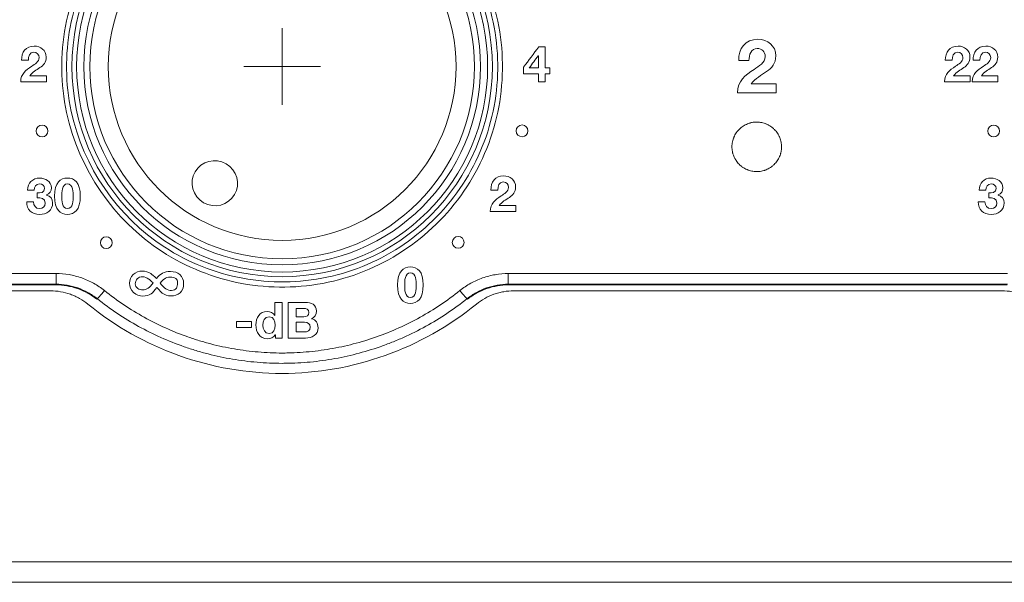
# Model space of a CAD drawing. Header units: millimetres. Extents: x 0 to 2122, y 0 to 1639.
# Tile 10 of 85: x 406 to 448, y 784 to 808. Entities that reach past the tile are written whole.
import ezdxf

# ---------------------------------------------------------------- set-up
doc = ezdxf.new("R2010")
doc.units = ezdxf.units.MM
doc.layers.add('1', color=7, linetype='Continuous', true_color=0xffffff)
doc.layers.add('3', color=7, linetype='Continuous', true_color=0xffffff)

msp = doc.modelspace()

# ---------------------------------------------------------------- linework, layer by layer
at = {"layer": '1', "color": 7, "linetype": 'Continuous', "lineweight": 13}
for p, q in [((334.38, 797.118), (407.877, 797.118)), ((407.877, 797.118), (407.877, 796.665)), ((427.033, 797.118), (448.177, 797.118)), ((427.033, 797.118), (427.033, 796.665)), ((334.353, 796.637), (407.867, 796.637)), ((407.877, 796.665), (334.38, 796.665)), ((448.177, 796.665), (427.033, 796.665)), ((427.043, 796.637), (448.167, 796.637)), ((407.644, 796.387), (334.505, 796.387)), ((447.944, 796.387), (427.266, 796.387)), ((741.205, 784.907), (322.205, 784.907)), ((741.205, 784.037), (322.205, 784.037))]:
    msp.add_line(p, q, dxfattribs=at)
at = {"layer": '1', "color": 7, "linetype": 'Continuous', "lineweight": 13, "extrusion": (0, 0, -1)}
for radius in [8.903, 8.145]:
    msp.add_circle((-417.455, 805.887), radius, dxfattribs=at)
at = {"layer": '1', "color": 7, "linetype": 'Continuous', "lineweight": 13}
for radius in [8.703, 8.4, 7.365]:
    msp.add_circle((417.455, 805.887), radius, dxfattribs=at)
msp.add_ellipse((414.602, 800.946), major_axis=(-0.837, 0.483), ratio=0.985381, dxfattribs=at)
for centre, major_axis, ratio, start_param, end_param in [((409.93, 796.446), (0.312, 0.391), 0.062145, 3.15908, 4.634574), ((424.98, 796.447), (-0.312, 0.391), 0.062137, 1.648616, 3.124106)]:
    msp.add_ellipse(centre, major_axis=major_axis, ratio=ratio, start_param=start_param, end_param=end_param, dxfattribs=at)
for points, knots in [([(408.242, 804.399), (408.046, 805.617), (408.093, 806.856), (408.658, 809.237), (409.17, 810.361), (410.613, 812.36), (411.518, 813.199), (413.601, 814.484), (414.769, 814.918), (417.175, 815.305), (418.427, 815.259), (420.794, 814.696), (421.933, 814.175), (423.905, 812.748), (424.754, 811.836), (426.038, 809.754), (426.477, 808.569), (426.862, 806.163), (426.815, 804.91), (426.253, 802.544), (425.733, 801.405), (424.309, 799.431), (423.399, 798.581), (421.318, 797.295), (420.163, 796.861), (417.727, 796.467), (416.492, 796.513), (414.11, 797.079), (412.978, 797.599), (410.019, 799.739), (408.634, 801.963), (408.242, 804.399)], [0, 0, 0, 0, 0.0625, 0.0625, 0.125, 0.125, 0.1875, 0.1875, 0.25, 0.25, 0.3125, 0.3125, 0.375, 0.375, 0.4375, 0.4375, 0.5, 0.5, 0.5625, 0.5625, 0.625, 0.625, 0.6875, 0.6875, 0.75, 0.75, 0.8125, 0.8125, 0.875, 0.875, 1, 1, 1, 1]), ([(408.439, 804.435), (408.824, 802.053), (410.181, 799.881), (413.076, 797.793), (414.184, 797.286), (416.513, 796.734), (417.719, 796.688), (420.101, 797.072), (421.231, 797.494), (423.267, 798.749), (424.158, 799.578), (425.553, 801.506), (426.063, 802.618), (426.615, 804.931), (426.661, 806.156), (426.284, 808.508), (425.853, 809.666), (424.596, 811.7), (423.765, 812.591), (421.834, 813.983), (420.721, 814.492), (418.407, 815.04), (417.183, 815.086), (414.831, 814.708), (413.688, 814.286), (411.65, 813.033), (410.764, 812.214), (409.35, 810.262), (408.848, 809.164), (408.294, 806.836), (408.247, 805.626), (408.439, 804.435)], [0, 0, 0, 0, 0.125, 0.125, 0.1875, 0.1875, 0.25, 0.25, 0.3125, 0.3125, 0.375, 0.375, 0.4375, 0.4375, 0.5, 0.5, 0.5625, 0.5625, 0.625, 0.625, 0.6875, 0.6875, 0.75, 0.75, 0.8125, 0.8125, 0.875, 0.875, 0.9375, 0.9375, 1, 1, 1, 1]), ([(436.511, 802.598), (436.504, 802.529), (436.503, 802.46), (436.512, 802.358), (436.517, 802.324), (436.527, 802.274), (436.531, 802.257), (436.539, 802.223), (436.543, 802.206), (436.568, 802.124), (436.593, 802.06), (436.633, 801.985), (436.642, 801.97), (436.659, 801.94), (436.668, 801.925), (436.697, 801.882), (436.717, 801.854), (436.781, 801.774), (436.829, 801.725), (436.896, 801.67), (436.909, 801.659), (436.937, 801.638), (436.951, 801.628), (436.994, 801.599), (437.023, 801.582), (437.083, 801.549), (437.114, 801.534), (437.161, 801.514), (437.177, 801.508), (437.21, 801.496), (437.226, 801.49), (437.309, 801.464), (437.376, 801.45), (437.478, 801.44), (437.512, 801.438), (437.564, 801.437), (437.581, 801.437), (437.616, 801.439), (437.633, 801.44), (437.719, 801.448), (437.786, 801.461), (437.868, 801.485), (437.885, 801.49), (437.917, 801.502), (437.934, 801.508), (437.982, 801.527), (438.013, 801.542), (438.104, 801.589), (438.161, 801.627), (438.228, 801.681), (438.241, 801.693), (438.267, 801.716), (438.28, 801.727), (438.316, 801.763), (438.339, 801.788), (438.383, 801.841), (438.404, 801.868), (438.443, 801.925), (438.461, 801.955), (438.51, 802.046), (438.537, 802.109), (438.562, 802.191), (438.567, 802.207), (438.576, 802.24), (438.58, 802.257), (438.59, 802.308), (438.595, 802.342), (438.606, 802.444), (438.607, 802.513), (438.599, 802.599), (438.597, 802.616), (438.592, 802.65), (438.59, 802.667), (438.58, 802.718), (438.572, 802.751), (438.553, 802.817), (438.541, 802.849), (438.522, 802.897), (438.515, 802.912), (438.501, 802.944), (438.493, 802.959), (438.453, 803.036), (438.415, 803.093), (438.351, 803.173), (438.328, 803.199), (438.292, 803.236), (438.279, 803.248), (438.254, 803.271), (438.241, 803.283), (438.175, 803.338), (438.118, 803.376), (438.043, 803.417), (438.028, 803.425), (437.996, 803.44), (437.981, 803.447), (437.933, 803.468), (437.901, 803.479), (437.803, 803.51), (437.736, 803.524), (437.65, 803.533), (437.632, 803.535), (437.598, 803.537), (437.581, 803.537), (437.529, 803.538), (437.495, 803.536), (437.427, 803.53), (437.393, 803.525), (437.342, 803.516), (437.325, 803.512), (437.292, 803.504), (437.275, 803.499), (437.192, 803.475), (437.129, 803.449), (437.038, 803.402), (437.008, 803.384), (436.95, 803.346), (436.922, 803.326), (436.842, 803.261), (436.793, 803.213), (436.738, 803.147), (436.727, 803.134), (436.706, 803.106), (436.696, 803.092), (436.667, 803.049), (436.65, 803.02), (436.617, 802.96), (436.602, 802.929), (436.582, 802.882), (436.575, 802.866), (436.564, 802.833), (436.558, 802.817), (436.532, 802.734), (436.518, 802.667), (436.511, 802.598)], [0, 0, 0, 0, 0.03125, 0.03125, 0.046875, 0.046875, 0.054688, 0.054688, 0.0625, 0.0625, 0.09375, 0.09375, 0.101563, 0.101563, 0.109375, 0.109375, 0.125, 0.125, 0.15625, 0.15625, 0.164063, 0.164063, 0.171875, 0.171875, 0.1875, 0.1875, 0.203125, 0.203125, 0.210938, 0.210938, 0.21875, 0.21875, 0.25, 0.25, 0.265625, 0.265625, 0.273438, 0.273438, 0.28125, 0.28125, 0.3125, 0.3125, 0.320313, 0.320313, 0.328125, 0.328125, 0.34375, 0.34375, 0.375, 0.375, 0.382813, 0.382813, 0.390625, 0.390625, 0.40625, 0.40625, 0.421875, 0.421875, 0.4375, 0.4375, 0.46875, 0.46875, 0.476563, 0.476563, 0.484375, 0.484375, 0.5, 0.5, 0.53125, 0.53125, 0.539062, 0.539062, 0.546875, 0.546875, 0.5625, 0.5625, 0.578125, 0.578125, 0.585937, 0.585937, 0.59375, 0.59375, 0.625, 0.625, 0.640625, 0.640625, 0.648437, 0.648437, 0.65625, 0.65625, 0.6875, 0.6875, 0.695312, 0.695312, 0.703125, 0.703125, 0.71875, 0.71875, 0.75, 0.75, 0.757812, 0.757812, 0.765625, 0.765625, 0.78125, 0.78125, 0.796875, 0.796875, 0.804687, 0.804687, 0.8125, 0.8125, 0.84375, 0.84375, 0.859375, 0.859375, 0.875, 0.875, 0.90625, 0.90625, 0.914062, 0.914062, 0.921875, 0.921875, 0.9375, 0.9375, 0.953125, 0.953125, 0.960937, 0.960937, 0.96875, 0.96875, 1, 1, 1, 1]), ([(407.877, 797.118), (408.064, 797.118), (408.248, 797.103), (408.611, 797.041), (408.789, 796.994), (409.142, 796.87), (409.31, 796.794), (409.631, 796.616), (409.785, 796.513), (409.93, 796.397)], [0, 0, 0, 0, 0.25, 0.25, 0.5, 0.5, 0.75, 0.75, 1, 1, 1, 1]), ([(424.98, 796.397), (425.126, 796.513), (425.279, 796.616), (425.6, 796.795), (425.768, 796.871), (426.121, 796.994), (426.478, 797.087), (426.846, 797.118), (427.033, 797.118)], [0, 0, 0, 0, 0.25, 0.25, 0.5, 0.5, 0.75, 1, 1, 1, 1]), ([(407.867, 796.637), (407.869, 796.643), (407.871, 796.649), (407.875, 796.658), (407.876, 796.661), (407.877, 796.665)], [0, 0, 0, 0, 0.646975, 0.646975, 1, 1, 1, 1]), ([(409.608, 796.029), (409.485, 796.127), (409.354, 796.214), (409.082, 796.364), (408.939, 796.428), (408.641, 796.533), (408.337, 796.611), (408.026, 796.637), (407.867, 796.637)], [0, 0, 0, 0, 0.25, 0.25, 0.5, 0.5, 0.75, 1, 1, 1, 1]), ([(409.619, 796.055), (409.495, 796.154), (409.365, 796.24), (409.092, 796.391), (408.95, 796.455), (408.651, 796.56), (408.499, 796.599), (408.191, 796.651), (408.035, 796.665), (407.877, 796.665)], [0, 0, 0, 0, 0.25, 0.25, 0.5, 0.5, 0.75, 0.75, 1, 1, 1, 1]), ([(427.033, 796.665), (426.875, 796.665), (426.562, 796.638), (426.259, 796.56), (425.96, 796.455), (425.818, 796.391), (425.545, 796.24), (425.415, 796.154), (425.291, 796.055)], [0, 0, 0, 0, 0.25, 0.5, 0.5, 0.75, 0.75, 1, 1, 1, 1]), ([(427.043, 796.637), (426.884, 796.637), (426.728, 796.624), (426.421, 796.572), (426.269, 796.533), (425.971, 796.428), (425.828, 796.364), (425.556, 796.214), (425.426, 796.127), (425.302, 796.029)], [0, 0, 0, 0, 0.25, 0.25, 0.5, 0.5, 0.75, 0.75, 1, 1, 1, 1]), ([(427.033, 796.665), (427.034, 796.661), (427.035, 796.658), (427.038, 796.649), (427.041, 796.643), (427.043, 796.637)], [0, 0, 0, 0, 0.353026, 0.353026, 1, 1, 1, 1]), ([(409.227, 795.823), (409.115, 795.914), (408.997, 795.994), (408.812, 796.099), (408.749, 796.131), (408.651, 796.176), (408.618, 796.19), (408.552, 796.217), (408.518, 796.23), (408.349, 796.29), (408.211, 796.326), (407.931, 796.375), (407.789, 796.387), (407.644, 796.387)], [0, 0, 0, 0, 0.25, 0.25, 0.375, 0.375, 0.4375, 0.4375, 0.5, 0.5, 0.75, 0.75, 1, 1, 1, 1]), ([(409.93, 796.397), (410.197, 796.183), (410.471, 795.982), (411.032, 795.606), (411.32, 795.43), (411.909, 795.103), (412.512, 794.8), (413.142, 794.547), (413.546, 794.405), (413.627, 794.378), (413.788, 794.325), (414.032, 794.248), (414.277, 794.179), (414.768, 794.051), (415.098, 793.981), (415.763, 793.867), (416.098, 793.824), (416.773, 793.767), (417.112, 793.752), (417.54, 793.752), (417.626, 793.753), (417.796, 793.757), (418.052, 793.765), (418.644, 793.803), (419.147, 793.867), (419.812, 793.981), (420.142, 794.051), (420.797, 794.221), (421.122, 794.32), (421.768, 794.547), (422.083, 794.674), (422.7, 794.951), (423.001, 795.103), (423.591, 795.43), (423.878, 795.606), (424.44, 795.983), (424.713, 796.183), (424.98, 796.397)], [0, 0, 0, 0, 0.0625, 0.0625, 0.125, 0.125, 0.1875, 0.25, 0.25, 0.265625, 0.265625, 0.28125, 0.3125, 0.3125, 0.375, 0.375, 0.4375, 0.4375, 0.5, 0.5, 0.515625, 0.515625, 0.53125, 0.5625, 0.625, 0.625, 0.6875, 0.6875, 0.75, 0.75, 0.8125, 0.8125, 0.875, 0.875, 0.9375, 0.9375, 1, 1, 1, 1]), ([(427.266, 796.387), (427.121, 796.387), (426.979, 796.375), (426.769, 796.338), (426.699, 796.323), (426.596, 796.296), (426.561, 796.286), (426.493, 796.265), (426.459, 796.254), (426.289, 796.193), (426.03, 796.074), (425.795, 795.914), (425.683, 795.823)], [0, 0, 0, 0, 0.25, 0.25, 0.375, 0.375, 0.4375, 0.4375, 0.5, 0.5, 0.75, 1, 1, 1, 1]), ([(449.527, 795.823), (449.415, 795.914), (449.297, 795.994), (449.112, 796.099), (449.049, 796.131), (448.951, 796.176), (448.918, 796.19), (448.852, 796.217), (448.818, 796.23), (448.649, 796.29), (448.511, 796.326), (448.231, 796.375), (448.089, 796.387), (447.944, 796.387)], [0, 0, 0, 0, 0.25, 0.25, 0.375, 0.375, 0.4375, 0.4375, 0.5, 0.5, 0.75, 0.75, 1, 1, 1, 1]), ([(409.227, 795.823), (410.375, 794.884), (411.685, 794.144), (414.481, 793.145), (415.967, 792.888), (420.422, 792.887), (423.372, 793.933), (425.683, 795.823)], [0, 0, 0, 0, 0.25, 0.25, 0.5, 0.5, 1, 1, 1, 1]), ([(425.291, 796.055), (425.013, 795.834), (424.728, 795.626), (424.142, 795.235), (423.843, 795.053), (423.229, 794.713), (422.915, 794.557), (422.433, 794.341), (422.27, 794.272), (421.942, 794.141), (421.776, 794.079), (421.272, 793.903), (420.933, 793.801), (420.251, 793.625), (419.908, 793.552), (419.215, 793.434), (418.867, 793.389), (418.34, 793.345), (418.076, 793.328), (417.81, 793.32), (417.632, 793.316), (417.543, 793.315), (417.098, 793.315), (416.745, 793.33), (416.043, 793.39), (415.695, 793.434), (415.002, 793.552), (414.659, 793.625), (414.147, 793.756), (413.892, 793.828), (413.639, 793.908), (413.47, 793.963), (413.386, 793.991), (412.966, 794.138), (412.638, 794.269), (411.995, 794.557), (411.681, 794.713), (411.068, 795.052), (410.768, 795.235), (410.182, 795.625), (409.897, 795.833), (409.619, 796.055)], [0, 0, 0, 0, 0.0625, 0.0625, 0.125, 0.125, 0.1875, 0.1875, 0.21875, 0.21875, 0.25, 0.25, 0.3125, 0.3125, 0.375, 0.375, 0.4375, 0.4375, 0.46875, 0.484375, 0.484375, 0.5, 0.5, 0.5625, 0.5625, 0.625, 0.625, 0.6875, 0.6875, 0.71875, 0.734375, 0.734375, 0.75, 0.75, 0.8125, 0.8125, 0.875, 0.875, 0.9375, 0.9375, 1, 1, 1, 1])]:
    msp.add_open_spline(points, degree=3, knots=knots, dxfattribs=at)
for points in [[(409.619, 796.055), (409.615, 796.046), (409.612, 796.038), (409.608, 796.029)], [(425.302, 796.029), (425.298, 796.038), (425.295, 796.046), (425.291, 796.055)]]:
    msp.add_open_spline(points, degree=3, dxfattribs=at)
at = {"layer": '3', "color": 7, "linetype": 'Continuous', "lineweight": 13}
for points, degree in [([(417.455, 807.512), (417.455, 804.261)], 1), ([(406.94, 806.496), (406.762, 806.496), (406.706, 806.312), (406.706, 806.155)], 3), ([(407.163, 806.267), (407.163, 806.407), (407.069, 806.496), (406.94, 806.496)], 3), ([(427.681, 805.861), (427.896, 806.149), (428.11, 806.436), (428.324, 806.724)], 3), ([(428.324, 806.724), (428.414, 806.724), (428.503, 806.724), (428.593, 806.724)], 3), ([(428.593, 806.724), (428.593, 806.427), (428.593, 806.13), (428.593, 805.833)], 3), ([(406.706, 806.155), (406.706, 806.155), (406.418, 806.155), (406.418, 806.155)], 3), ([(428.301, 806.347), (428.174, 806.176), (428.046, 806.005), (427.918, 805.833)], 3), ([(428.307, 806.347), (428.305, 806.347), (428.303, 806.347), (428.301, 806.347)], 3), ([(428.307, 805.833), (428.307, 806.005), (428.307, 806.176), (428.307, 806.347)], 3), ([(437.226, 806.144), (437.226, 806.144), (436.794, 806.144), (436.794, 806.144)], 3), ([(437.445, 805.769), (437.642, 805.903), (437.909, 806.039), (437.912, 806.312)], 3), ([(445.829, 806.155), (445.829, 806.155), (445.542, 806.155), (445.542, 806.155)], 3), ([(447.006, 806.155), (447.006, 806.155), (446.718, 806.155), (446.718, 806.155)], 3), ([(407.198, 805.842), (407.052, 805.739), (406.879, 805.654), (406.771, 805.502)], 3), ([(415.83, 805.886), (419.08, 805.886)], 1), ([(427.681, 805.586), (427.681, 805.678), (427.681, 805.769), (427.681, 805.861)], 3), ([(427.918, 805.833), (428.048, 805.833), (428.178, 805.833), (428.307, 805.833)], 3), ([(428.593, 805.833), (428.659, 805.833), (428.724, 805.833), (428.79, 805.833)], 3), ([(428.79, 805.833), (428.79, 805.751), (428.79, 805.669), (428.79, 805.586)], 3), ([(436.743, 804.775), (436.746, 805.29), (437.061, 805.509), (437.445, 805.769)], 3), ([(407.471, 805.243), (407.471, 805.243), (406.384, 805.243), (406.384, 805.243)], 3), ([(406.771, 805.502), (406.771, 805.502), (407.471, 805.502), (407.471, 805.502)], 3), ([(407.471, 805.502), (407.471, 805.502), (407.471, 805.243), (407.471, 805.243)], 3), ([(428.307, 805.586), (428.099, 805.586), (427.89, 805.586), (427.681, 805.586)], 3), ([(428.307, 805.243), (428.307, 805.358), (428.307, 805.472), (428.307, 805.586)], 3), ([(428.593, 805.243), (428.498, 805.243), (428.403, 805.243), (428.307, 805.243)], 3), ([(428.79, 805.586), (428.724, 805.586), (428.659, 805.586), (428.593, 805.586)], 3), ([(428.593, 805.586), (428.593, 805.472), (428.593, 805.358), (428.593, 805.243)], 3), ([(446.595, 805.243), (446.595, 805.243), (445.508, 805.243), (445.508, 805.243)], 3), ([(445.895, 805.502), (445.895, 805.502), (446.595, 805.502), (446.595, 805.502)], 3), ([(446.595, 805.502), (446.595, 805.502), (446.595, 805.243), (446.595, 805.243)], 3), ([(447.772, 805.243), (447.772, 805.243), (446.685, 805.243), (446.685, 805.243)], 3), ([(447.072, 805.502), (447.072, 805.502), (447.772, 805.502), (447.772, 805.502)], 3), ([(447.772, 805.502), (447.772, 805.502), (447.772, 805.243), (447.772, 805.243)], 3), ([(437.324, 805.163), (437.324, 805.163), (438.376, 805.163), (438.376, 805.163)], 3), ([(438.376, 805.163), (438.376, 805.162), (438.376, 804.775), (438.376, 804.775)], 3), ([(438.376, 804.775), (438.376, 804.775), (436.743, 804.775), (436.743, 804.775)], 3), ([(426.585, 800.658), (426.585, 800.658), (426.297, 800.658), (426.297, 800.658)], 3), ([(426.731, 800.408), (426.862, 800.497), (427.04, 800.588), (427.042, 800.77)], 3), ([(406.956, 800.651), (406.956, 800.651), (406.671, 800.651), (406.671, 800.651)], 3), ([(407.079, 800.323), (407.079, 800.323), (407.079, 800.535), (407.079, 800.535)], 3), ([(407.473, 800.45), (407.473, 800.45), (407.473, 800.446), (407.473, 800.446)], 3), ([(426.263, 799.746), (426.265, 800.089), (426.475, 800.235), (426.731, 800.408)], 3), ([(447.257, 800.651), (447.257, 800.651), (446.971, 800.651), (446.971, 800.651)], 3), ([(447.38, 800.323), (447.38, 800.323), (447.38, 800.535), (447.38, 800.535)], 3), ([(447.773, 800.45), (447.773, 800.45), (447.773, 800.446), (447.773, 800.446)], 3), ([(406.635, 800.162), (406.635, 800.162), (406.921, 800.162), (406.921, 800.162)], 3), ([(426.65, 800.005), (426.65, 800.005), (427.351, 800.005), (427.351, 800.005)], 3), ([(427.351, 800.005), (427.351, 800.005), (427.351, 799.746), (427.351, 799.746)], 3), ([(446.935, 800.162), (446.935, 800.162), (447.221, 800.162), (447.221, 800.162)], 3), ([(427.351, 799.746), (427.351, 799.746), (426.263, 799.746), (426.263, 799.746)], 3), ([(411.89, 797.114), (411.946, 797.078), (412.027, 797.012), (412.132, 796.914)], 3), ([(412.132, 796.914), (412.225, 797.019), (412.312, 797.093), (412.392, 797.135)], 3), ([(412.144, 796.523), (412.061, 796.4), (411.981, 796.313), (411.903, 796.262)], 3), ([(412.157, 796.512), (412.157, 796.512), (412.144, 796.523), (412.144, 796.523)], 3), ([(412.379, 796.292), (412.379, 796.292), (412.157, 796.512), (412.157, 796.512)], 3), ([(412.452, 796.886), (412.425, 796.866), (412.372, 796.809), (412.292, 796.717)], 3), ([(412.734, 796.169), (412.6, 796.173), (412.482, 796.214), (412.379, 796.292)], 3), ([(413.133, 796.302), (413.034, 796.21), (412.901, 796.166), (412.734, 796.169)], 3), ([(417.152, 795.347), (417.152, 795.347), (417.152, 795.897), (417.152, 795.897)], 3), ([(417.152, 795.897), (417.152, 795.897), (417.452, 795.897), (417.452, 795.897)], 3), ([(417.452, 795.897), (417.452, 795.897), (417.452, 794.387), (417.452, 794.387)], 3), ([(417.711, 794.387), (417.711, 794.387), (417.711, 795.897), (417.711, 795.897)], 3), ([(417.148, 795.347), (417.148, 795.347), (417.152, 795.347), (417.152, 795.347)], 3), ([(418.044, 795.639), (418.044, 795.639), (418.044, 795.285), (418.044, 795.285)], 3), ([(416.159, 795.093), (415.947, 795.093), (415.735, 795.093), (415.523, 795.093)], 3), ([(415.523, 795.093), (415.523, 795.007), (415.523, 794.921), (415.523, 794.835)], 3), ([(415.523, 794.835), (415.735, 794.835), (415.947, 794.835), (416.159, 794.835)], 3), ([(416.159, 794.835), (416.159, 794.921), (416.159, 795.007), (416.159, 795.093)], 3), ([(418.044, 795.059), (418.044, 795.059), (418.044, 794.644), (418.044, 794.644)], 3), ([(417.167, 794.526), (417.167, 794.526), (417.163, 794.526), (417.163, 794.526)], 3), ([(417.167, 794.387), (417.167, 794.387), (417.167, 794.526), (417.167, 794.526)], 3), ([(417.452, 794.387), (417.452, 794.387), (417.167, 794.387), (417.167, 794.387)], 3)]:
    msp.add_open_spline(points, degree=degree, dxfattribs=at)
for points, knots in [([(436.794, 806.144), (436.778, 806.652), (437.067, 807.043), (437.601, 807.043), (438.007, 807.043), (438.363, 806.782), (438.363, 806.347), (438.363, 806.014), (438.185, 805.83), (437.747, 805.518), (437.487, 805.391), (437.324, 805.163)], [0, 0, 0, 0, 0.0833333, 0.0833333, 0.0833333, 0.1666667, 0.1666667, 0.1666667, 0.25, 0.25, 0.3333333, 0.3333333, 0.3333333, 0.3333333]), ([(406.418, 806.155), (406.407, 806.494), (406.6, 806.754), (406.955, 806.754), (407.226, 806.754), (407.463, 806.58), (407.463, 806.291), (407.463, 806.068), (407.345, 805.946), (407.198, 805.842)], [0, 0, 0, 0, 0.0833333, 0.0833333, 0.0833333, 0.1666667, 0.1666667, 0.1666667, 0.25, 0.25, 0.25, 0.25]), ([(437.912, 806.312), (437.912, 806.522), (437.772, 806.655), (437.579, 806.655), (437.312, 806.655), (437.226, 806.379), (437.226, 806.144)], [0.75, 0.75, 0.75, 0.75, 0.8333333, 0.8333333, 0.8333333, 0.9166667, 0.9166667, 0.9166667, 0.9166667]), ([(445.542, 806.155), (445.531, 806.494), (445.724, 806.754), (446.079, 806.754), (446.35, 806.754), (446.586, 806.58), (446.586, 806.291), (446.586, 806.068), (446.468, 805.946), (446.176, 805.739), (446.003, 805.654), (445.895, 805.502)], [0, 0, 0, 0, 0.0833333, 0.0833333, 0.0833333, 0.1666667, 0.1666667, 0.1666667, 0.25, 0.25, 0.3333333, 0.3333333, 0.3333333, 0.3333333]), ([(446.286, 806.267), (446.286, 806.407), (446.193, 806.496), (446.064, 806.496), (445.886, 806.496), (445.829, 806.312), (445.829, 806.155)], [0.75, 0.75, 0.75, 0.75, 0.8333333, 0.8333333, 0.8333333, 0.9166667, 0.9166667, 0.9166667, 0.9166667]), ([(446.718, 806.155), (446.708, 806.494), (446.9, 806.754), (447.256, 806.754), (447.527, 806.754), (447.763, 806.58), (447.763, 806.291), (447.763, 806.068), (447.645, 805.946), (447.353, 805.739), (447.179, 805.654), (447.072, 805.502)], [0, 0, 0, 0, 0.0833333, 0.0833333, 0.0833333, 0.1666667, 0.1666667, 0.1666667, 0.25, 0.25, 0.3333333, 0.3333333, 0.3333333, 0.3333333]), ([(447.463, 806.267), (447.463, 806.407), (447.37, 806.496), (447.241, 806.496), (447.063, 806.496), (447.006, 806.312), (447.006, 806.155)], [0.75, 0.75, 0.75, 0.75, 0.8333333, 0.8333333, 0.8333333, 0.9166667, 0.9166667, 0.9166667, 0.9166667]), ([(406.384, 805.243), (406.386, 805.586), (406.595, 805.732), (406.851, 805.905), (406.983, 805.994), (407.16, 806.085), (407.163, 806.267)], [0.5833333, 0.5833333, 0.5833333, 0.5833333, 0.6666667, 0.6666667, 0.6666667, 0.75, 0.75, 0.75, 0.75]), ([(445.508, 805.243), (445.51, 805.586), (445.719, 805.732), (445.975, 805.905), (446.106, 805.994), (446.284, 806.085), (446.286, 806.267)], [0.5833333, 0.5833333, 0.5833333, 0.5833333, 0.6666667, 0.6666667, 0.6666667, 0.75, 0.75, 0.75, 0.75]), ([(446.685, 805.243), (446.687, 805.586), (446.896, 805.732), (447.152, 805.905), (447.283, 805.994), (447.461, 806.085), (447.463, 806.267)], [0.5833333, 0.5833333, 0.5833333, 0.5833333, 0.6666667, 0.6666667, 0.6666667, 0.75, 0.75, 0.75, 0.75]), ([(407.538, 803.158), (407.538, 803.02), (407.425, 802.908), (407.149, 802.908), (407.037, 803.02), (407.037, 803.296), (407.149, 803.408), (407.425, 803.408), (407.538, 803.296), (407.538, 803.158)], [0, 0, 0, 0, 0.25, 0.25, 0.5, 0.5, 0.75, 0.75, 1, 1, 1, 1]), ([(427.867, 803.165), (427.867, 803.027), (427.754, 802.915), (427.479, 802.915), (427.366, 803.027), (427.366, 803.303), (427.479, 803.415), (427.754, 803.415), (427.867, 803.303), (427.867, 803.165)], [0, 0, 0, 0, 0.25, 0.25, 0.5, 0.5, 0.75, 0.75, 1, 1, 1, 1]), ([(447.838, 803.158), (447.838, 803.02), (447.726, 802.908), (447.45, 802.908), (447.338, 803.02), (447.338, 803.296), (447.45, 803.408), (447.726, 803.408), (447.838, 803.296), (447.838, 803.158)], [0, 0, 0, 0, 0.25, 0.25, 0.5, 0.5, 0.75, 0.75, 1, 1, 1, 1]), ([(406.671, 800.651), (406.682, 800.953), (406.878, 801.163), (407.183, 801.163), (407.419, 801.163), (407.68, 801.017), (407.68, 800.752), (407.68, 800.613), (407.61, 800.488), (407.473, 800.45)], [0.25, 0.25, 0.25, 0.25, 0.3125, 0.3125, 0.3125, 0.375, 0.375, 0.375, 0.4375, 0.4375, 0.4375, 0.4375]), ([(408.359, 801.163), (408.655, 801.163), (408.905, 800.977), (408.905, 800.399), (408.905, 799.809), (408.655, 799.623), (408.359, 799.623), (408.068, 799.623), (407.818, 799.809), (407.818, 800.399), (407.818, 800.977), (408.068, 801.163), (408.359, 801.163)], [0, 0, 0, 0, 0.25, 0.25, 0.25, 0.5, 0.5, 0.5, 0.75, 0.75, 0.75, 1, 1, 1, 1]), ([(426.297, 800.658), (426.287, 800.997), (426.479, 801.257), (426.835, 801.257), (427.105, 801.257), (427.342, 801.083), (427.342, 800.794), (427.342, 800.571), (427.224, 800.449), (426.932, 800.242), (426.759, 800.157), (426.65, 800.005)], [0, 0, 0, 0, 0.0833333, 0.0833333, 0.0833333, 0.1666667, 0.1666667, 0.1666667, 0.25, 0.25, 0.3333333, 0.3333333, 0.3333333, 0.3333333]), ([(446.971, 800.651), (446.982, 800.953), (447.179, 801.163), (447.483, 801.163), (447.72, 801.163), (447.98, 801.017), (447.98, 800.752), (447.98, 800.613), (447.911, 800.488), (447.773, 800.45)], [0.25, 0.25, 0.25, 0.25, 0.3125, 0.3125, 0.3125, 0.375, 0.375, 0.375, 0.4375, 0.4375, 0.4375, 0.4375]), ([(407.079, 800.535), (407.208, 800.524), (407.394, 800.55), (407.394, 800.719), (407.394, 800.843), (407.295, 800.915), (407.185, 800.915), (407.035, 800.915), (406.954, 800.803), (406.956, 800.651)], [0, 0, 0, 0, 0.0625, 0.0625, 0.0625, 0.125, 0.125, 0.125, 0.1875, 0.1875, 0.1875, 0.1875]), ([(408.359, 799.87), (408.605, 799.87), (408.605, 800.232), (408.605, 800.399), (408.605, 800.553), (408.605, 800.915), (408.359, 800.915), (408.119, 800.915), (408.119, 800.553), (408.119, 800.399), (408.119, 800.232), (408.119, 799.87), (408.359, 799.87)], [0, 0, 0, 0, 0.25, 0.25, 0.25, 0.5, 0.5, 0.5, 0.75, 0.75, 0.75, 1, 1, 1, 1]), ([(427.042, 800.77), (427.042, 800.91), (426.949, 800.999), (426.82, 800.999), (426.642, 800.999), (426.585, 800.815), (426.585, 800.658)], [0.75, 0.75, 0.75, 0.75, 0.8333333, 0.8333333, 0.8333333, 0.9166667, 0.9166667, 0.9166667, 0.9166667]), ([(447.38, 800.535), (447.509, 800.524), (447.695, 800.55), (447.695, 800.719), (447.695, 800.843), (447.595, 800.915), (447.485, 800.915), (447.335, 800.915), (447.255, 800.803), (447.257, 800.651)], [0, 0, 0, 0, 0.0625, 0.0625, 0.0625, 0.125, 0.125, 0.125, 0.1875, 0.1875, 0.1875, 0.1875]), ([(407.473, 800.446), (407.636, 800.41), (407.735, 800.274), (407.735, 800.109), (407.735, 799.799), (407.475, 799.623), (407.185, 799.623), (406.853, 799.623), (406.628, 799.821), (406.635, 800.162)], [0.5, 0.5, 0.5, 0.5, 0.5625, 0.5625, 0.5625, 0.625, 0.625, 0.625, 0.6875, 0.6875, 0.6875, 0.6875]), ([(406.921, 800.162), (406.927, 800.001), (407.007, 799.87), (407.181, 799.87), (407.316, 799.87), (407.422, 799.964), (407.422, 800.103), (407.422, 800.327), (407.225, 800.323), (407.079, 800.323)], [0.75, 0.75, 0.75, 0.75, 0.8125, 0.8125, 0.8125, 0.875, 0.875, 0.875, 0.9375, 0.9375, 0.9375, 0.9375]), ([(447.773, 800.446), (447.936, 800.41), (448.035, 800.274), (448.035, 800.109), (448.035, 799.799), (447.775, 799.623), (447.485, 799.623), (447.153, 799.623), (446.929, 799.821), (446.935, 800.162)], [0.5, 0.5, 0.5, 0.5, 0.5625, 0.5625, 0.5625, 0.625, 0.625, 0.625, 0.6875, 0.6875, 0.6875, 0.6875]), ([(447.221, 800.162), (447.227, 800.001), (447.308, 799.87), (447.481, 799.87), (447.617, 799.87), (447.722, 799.964), (447.722, 800.103), (447.722, 800.327), (447.526, 800.323), (447.38, 800.323)], [0.75, 0.75, 0.75, 0.75, 0.8125, 0.8125, 0.8125, 0.875, 0.875, 0.875, 0.9375, 0.9375, 0.9375, 0.9375]), ([(410.255, 798.426), (410.255, 798.288), (410.143, 798.176), (409.867, 798.176), (409.755, 798.288), (409.755, 798.564), (409.867, 798.676), (410.143, 798.676), (410.255, 798.564), (410.255, 798.426)], [0, 0, 0, 0, 0.25, 0.25, 0.5, 0.5, 0.75, 0.75, 1, 1, 1, 1]), ([(425.16, 798.439), (425.16, 798.301), (425.048, 798.189), (424.772, 798.189), (424.66, 798.301), (424.66, 798.577), (424.772, 798.689), (425.048, 798.689), (425.16, 798.577), (425.16, 798.439)], [0, 0, 0, 0, 0.25, 0.25, 0.5, 0.5, 0.75, 0.75, 1, 1, 1, 1]), ([(422.885, 797.398), (423.181, 797.398), (423.43, 797.211), (423.43, 796.634), (423.43, 796.044), (423.181, 795.857), (422.885, 795.857), (422.593, 795.857), (422.343, 796.044), (422.343, 796.634), (422.343, 797.211), (422.593, 797.398), (422.885, 797.398)], [0, 0, 0, 0, 0.25, 0.25, 0.25, 0.5, 0.5, 0.5, 0.75, 0.75, 0.75, 1, 1, 1, 1]), ([(411.166, 796.317), (411.049, 796.422), (410.992, 796.552), (410.992, 796.705), (410.992, 796.856), (411.044, 796.98), (411.148, 797.076)], [0.7058824, 0.7058824, 0.7058824, 0.7058824, 0.7647059, 0.7647059, 0.7647059, 0.8235294, 0.8235294, 0.8235294, 0.8235294]), ([(411.148, 797.076), (411.253, 797.175), (411.385, 797.224), (411.542, 797.224), (411.661, 797.224), (411.778, 797.187), (411.89, 797.114)], [0.8235294, 0.8235294, 0.8235294, 0.8235294, 0.8823529, 0.8823529, 0.8823529, 0.9411765, 0.9411765, 0.9411765, 0.9411765]), ([(411.986, 796.72), (411.896, 796.808), (411.838, 796.862), (411.81, 796.883), (411.72, 796.948), (411.631, 796.981), (411.452, 796.981), (411.377, 796.953), (411.319, 796.897)], [0, 0, 0, 0, 0.1428571, 0.1428571, 0.1428571, 0.2857143, 0.2857143, 0.4285714, 0.4285714, 0.4285714, 0.4285714]), ([(412.392, 797.135), (412.483, 797.182), (412.593, 797.206), (412.723, 797.206), (412.888, 797.206), (413.02, 797.162), (413.12, 797.073)], [0.0588235, 0.0588235, 0.0588235, 0.0588235, 0.1176471, 0.1176471, 0.1176471, 0.1764706, 0.1764706, 0.1764706, 0.1764706]), ([(412.946, 796.91), (412.893, 796.95), (412.813, 796.97), (412.705, 796.97), (412.608, 796.97), (412.523, 796.942), (412.452, 796.886)], [0.5714286, 0.5714286, 0.5714286, 0.5714286, 0.7142857, 0.7142857, 0.7142857, 0.8571429, 0.8571429, 0.8571429, 0.8571429]), ([(412.975, 796.499), (413.009, 796.548), (413.026, 796.627), (413.026, 796.734), (413.026, 796.813), (413, 796.872), (412.946, 796.91)], [0.2857143, 0.2857143, 0.2857143, 0.2857143, 0.4285714, 0.4285714, 0.4285714, 0.5714286, 0.5714286, 0.5714286, 0.5714286]), ([(413.12, 797.073), (413.227, 796.981), (413.28, 796.852), (413.28, 796.522), (413.231, 796.394), (413.133, 796.302)], [0.1764706, 0.1764706, 0.1764706, 0.1764706, 0.2352941, 0.2352941, 0.2941176, 0.2941176, 0.2941176, 0.2941176]), ([(422.885, 796.105), (423.131, 796.105), (423.131, 796.467), (423.131, 796.634), (423.131, 796.788), (423.131, 797.15), (422.885, 797.15), (422.644, 797.15), (422.644, 796.788), (422.644, 796.634), (422.644, 796.467), (422.644, 796.105), (422.885, 796.105)], [0, 0, 0, 0, 0.25, 0.25, 0.25, 0.5, 0.5, 0.5, 0.75, 0.75, 0.75, 1, 1, 1, 1]), ([(411.319, 796.897), (411.262, 796.842), (411.234, 796.77), (411.234, 796.683), (411.234, 796.6), (411.269, 796.534), (411.34, 796.486)], [0.4285714, 0.4285714, 0.4285714, 0.4285714, 0.5714286, 0.5714286, 0.5714286, 0.7142857, 0.7142857, 0.7142857, 0.7142857]), ([(411.34, 796.486), (411.403, 796.444), (411.477, 796.423), (411.563, 796.423), (411.708, 796.423), (411.849, 796.522), (411.986, 796.72)], [0.7142857, 0.7142857, 0.7142857, 0.7142857, 0.8571429, 0.8571429, 0.8571429, 1, 1, 1, 1]), ([(412.292, 796.717), (412.446, 796.499), (412.607, 796.396), (412.775, 796.405), (412.869, 796.41), (412.936, 796.442), (412.975, 796.499)], [0, 0, 0, 0, 0.1428571, 0.1428571, 0.1428571, 0.2857143, 0.2857143, 0.2857143, 0.2857143]), ([(411.903, 796.262), (411.809, 796.197), (411.694, 796.165), (411.558, 796.165), (411.407, 796.165), (411.277, 796.215), (411.166, 796.317)], [0.5882353, 0.5882353, 0.5882353, 0.5882353, 0.6470588, 0.6470588, 0.6470588, 0.7058824, 0.7058824, 0.7058824, 0.7058824]), ([(417.711, 795.897), (417.711, 795.897), (418.422, 795.897), (418.422, 795.897), (418.71, 795.897), (418.904, 795.804), (418.904, 795.523), (418.904, 795.374), (418.83, 795.271), (418.699, 795.207)], [0, 0, 0, 0, 0.1428571, 0.1428571, 0.1428571, 0.2857143, 0.2857143, 0.2857143, 0.4285714, 0.4285714, 0.4285714, 0.4285714]), ([(417.163, 794.526), (417.092, 794.407), (416.97, 794.357), (416.83, 794.357), (416.501, 794.357), (416.34, 794.64), (416.34, 794.943), (416.34, 795.237), (416.502, 795.51), (416.824, 795.51), (416.953, 795.51), (417.08, 795.455), (417.148, 795.347)], [0.0909091, 0.0909091, 0.0909091, 0.0909091, 0.1818182, 0.1818182, 0.1818182, 0.2727273, 0.2727273, 0.2727273, 0.3636364, 0.3636364, 0.3636364, 0.4545455, 0.4545455, 0.4545455, 0.4545455]), ([(416.904, 795.284), (416.708, 795.284), (416.64, 795.114), (416.64, 794.934), (416.64, 794.763), (416.718, 794.583), (416.904, 794.583), (417.103, 794.583), (417.163, 794.757), (417.163, 794.937), (417.163, 795.114), (417.099, 795.284), (416.904, 795.284)], [0, 0, 0, 0, 0.25, 0.25, 0.25, 0.5, 0.5, 0.5, 0.75, 0.75, 0.75, 1, 1, 1, 1]), ([(418.044, 795.285), (418.044, 795.285), (418.38, 795.285), (418.38, 795.285), (418.496, 795.285), (418.583, 795.338), (418.583, 795.465), (418.583, 795.609), (418.473, 795.639), (418.354, 795.639), (418.354, 795.639), (418.044, 795.639), (418.044, 795.639)], [0, 0, 0, 0, 0.2, 0.2, 0.2, 0.4, 0.4, 0.4, 0.6, 0.6, 0.6, 0.8, 0.8, 0.8, 0.8]), ([(418.699, 795.207), (418.883, 795.154), (418.976, 795.013), (418.976, 794.824), (418.976, 794.518), (418.716, 794.387), (418.443, 794.387), (418.443, 794.387), (417.711, 794.387), (417.711, 794.387)], [0.4285714, 0.4285714, 0.4285714, 0.4285714, 0.5714286, 0.5714286, 0.5714286, 0.7142857, 0.7142857, 0.7142857, 0.8571429, 0.8571429, 0.8571429, 0.8571429]), ([(418.044, 794.644), (418.044, 794.644), (418.398, 794.644), (418.398, 794.644), (418.53, 794.644), (418.644, 794.687), (418.644, 794.998), (418.547, 795.059), (418.405, 795.059), (418.405, 795.059), (418.044, 795.059), (418.044, 795.059)], [0, 0, 0, 0, 0.2, 0.2, 0.2, 0.4, 0.4, 0.6, 0.6, 0.6, 0.8, 0.8, 0.8, 0.8])]:
    msp.add_open_spline(points, degree=3, knots=knots, dxfattribs=at)

doc.saveas('drawing.dxf')
